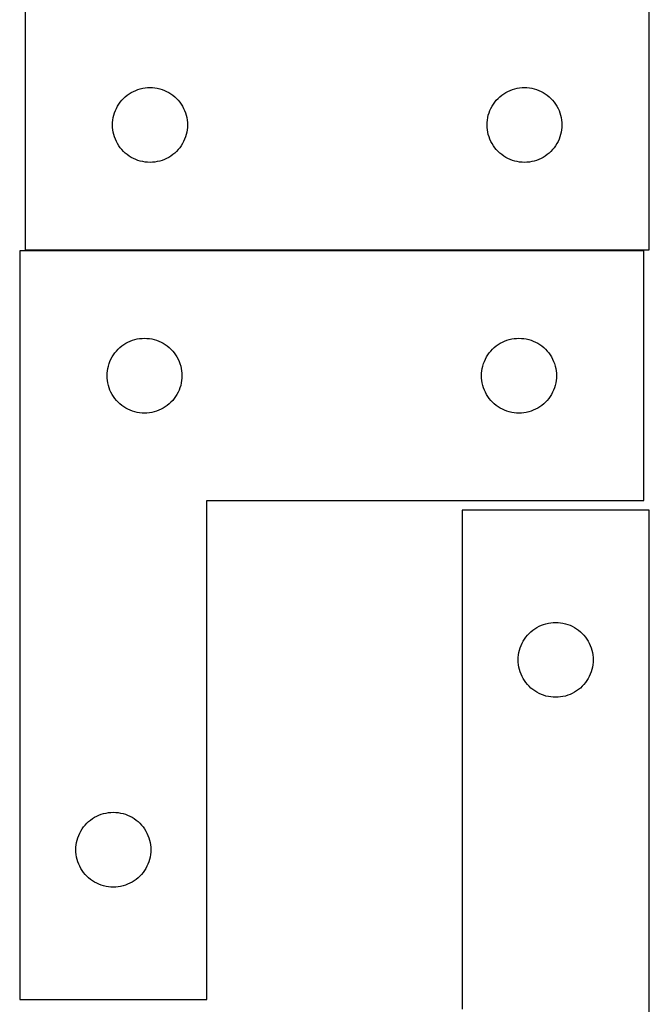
# Model space of a CAD drawing. Header units: millimetres. Extents: x 7 to 1243, y 7 to 2493.
# Tile 8 of 23: x 1092 to 1243, y 1037 to 1273. Entities that reach past the tile are written whole.
import ezdxf

# ---------------------------------------------------------------- set-up
doc = ezdxf.new("R2010")
doc.units = ezdxf.units.MM
doc.layers.add('CUT', color=7, linetype='CONTINUOUS', true_color=0x000000)

msp = doc.modelspace()

# ---------------------------------------------------------------- linework, layer by layer
at = {"layer": 'CUT'}
for p, q in [((1243.355786, 1218.170841), (1243.355786, 1398.170841)), ((1093.355786, 1278.170841), (1093.355786, 1218.170841)), ((1116.991825, 1254.534802), (1117.421674, 1254.937399)), ((1117.421674, 1254.937399), (1117.876933, 1255.311021)), ((1117.876933, 1255.311021), (1118.355654, 1255.654067)), ((1118.355654, 1255.654067), (1118.855786, 1255.965069)), ((1118.855786, 1255.965069), (1119.375188, 1256.242695)), ((1119.375188, 1256.242695), (1119.911635, 1256.485756)), ((1119.911635, 1256.485756), (1120.462831, 1256.693212)), ((1120.462831, 1256.693212), (1121.026415, 1256.864173)), ((1121.026415, 1256.864173), (1121.599973, 1256.997908)), ((1121.599973, 1256.997908), (1122.18105, 1257.093844)), ((1122.18105, 1257.093844), (1122.767158, 1257.151571)), ((1122.767158, 1257.151571), (1123.355786, 1257.170841)), ((1123.355786, 1257.170841), (1123.944414, 1257.151571)), ((1123.944414, 1257.151571), (1124.530522, 1257.093844)), ((1124.530522, 1257.093844), (1125.111599, 1256.997908)), ((1125.111599, 1256.997908), (1125.685157, 1256.864173)), ((1125.685157, 1256.864173), (1126.248741, 1256.693212)), ((1126.248741, 1256.693212), (1126.799937, 1256.485756)), ((1126.799937, 1256.485756), (1127.336384, 1256.242695)), ((1127.336384, 1256.242695), (1127.855786, 1255.965069)), ((1127.855786, 1255.965069), (1128.355918, 1255.654067)), ((1128.355918, 1255.654067), (1128.834639, 1255.311021)), ((1128.834639, 1255.311021), (1129.289898, 1254.937399)), ((1129.289898, 1254.937399), (1129.719747, 1254.534802)), ((1206.991825, 1254.534802), (1207.421674, 1254.937399)), ((1207.421674, 1254.937399), (1207.876933, 1255.311021)), ((1207.876933, 1255.311021), (1208.355654, 1255.654067)), ((1208.355654, 1255.654067), (1208.855786, 1255.965069)), ((1208.855786, 1255.965069), (1209.375188, 1256.242695)), ((1209.375188, 1256.242695), (1209.911635, 1256.485756)), ((1209.911635, 1256.485756), (1210.462831, 1256.693212)), ((1210.462831, 1256.693212), (1211.026415, 1256.864173)), ((1211.026415, 1256.864173), (1211.599973, 1256.997908)), ((1211.599973, 1256.997908), (1212.18105, 1257.093844)), ((1212.18105, 1257.093844), (1212.767158, 1257.151571)), ((1212.767158, 1257.151571), (1213.355786, 1257.170841)), ((1213.355786, 1257.170841), (1213.944414, 1257.151571)), ((1213.944414, 1257.151571), (1214.530522, 1257.093844)), ((1214.530522, 1257.093844), (1215.111599, 1256.997908)), ((1215.111599, 1256.997908), (1215.685157, 1256.864173)), ((1215.685157, 1256.864173), (1216.248741, 1256.693212)), ((1216.248741, 1256.693212), (1216.799937, 1256.485756)), ((1216.799937, 1256.485756), (1217.336384, 1256.242695)), ((1217.336384, 1256.242695), (1217.855786, 1255.965069)), ((1217.855786, 1255.965069), (1218.355918, 1255.654067)), ((1218.355918, 1255.654067), (1218.834639, 1255.311021)), ((1218.834639, 1255.311021), (1219.289898, 1254.937399)), ((1219.289898, 1254.937399), (1219.719747, 1254.534802)), ((1115.283931, 1252.151439), (1115.561557, 1252.670841)), ((1115.561557, 1252.670841), (1115.872559, 1253.170973)), ((1115.872559, 1253.170973), (1116.215606, 1253.649693)), ((1116.215606, 1253.649693), (1116.589228, 1254.104953)), ((1116.589228, 1254.104953), (1116.991825, 1254.534802)), ((1129.719747, 1254.534802), (1130.122344, 1254.104953)), ((1130.122344, 1254.104953), (1130.495966, 1253.649693)), ((1130.495966, 1253.649693), (1130.839013, 1253.170973)), ((1130.839013, 1253.170973), (1131.150015, 1252.670841)), ((1131.150015, 1252.670841), (1131.427641, 1252.151439)), ((1205.283931, 1252.151439), (1205.561557, 1252.670841)), ((1205.561557, 1252.670841), (1205.872559, 1253.170973)), ((1205.872559, 1253.170973), (1206.215606, 1253.649693)), ((1206.215606, 1253.649693), (1206.589228, 1254.104953)), ((1206.589228, 1254.104953), (1206.991825, 1254.534802)), ((1219.719747, 1254.534802), (1220.122344, 1254.104953)), ((1220.122344, 1254.104953), (1220.495966, 1253.649693)), ((1220.495966, 1253.649693), (1220.839013, 1253.170973)), ((1220.839013, 1253.170973), (1221.150015, 1252.670841)), ((1221.150015, 1252.670841), (1221.427641, 1252.151439)), ((1114.528718, 1249.926653), (1114.662454, 1250.500212)), ((1114.662454, 1250.500212), (1114.833415, 1251.063796)), ((1114.833415, 1251.063796), (1115.04087, 1251.614991)), ((1115.04087, 1251.614991), (1115.283931, 1252.151439)), ((1131.427641, 1252.151439), (1131.670702, 1251.614991)), ((1131.670702, 1251.614991), (1131.878157, 1251.063796)), ((1131.878157, 1251.063796), (1132.049118, 1250.500212)), ((1132.049118, 1250.500212), (1132.182854, 1249.926653)), ((1204.528718, 1249.926653), (1204.662454, 1250.500212)), ((1204.662454, 1250.500212), (1204.833415, 1251.063796)), ((1204.833415, 1251.063796), (1205.04087, 1251.614991)), ((1205.04087, 1251.614991), (1205.283931, 1252.151439)), ((1221.427641, 1252.151439), (1221.670702, 1251.614991)), ((1221.670702, 1251.614991), (1221.878157, 1251.063796)), ((1221.878157, 1251.063796), (1222.049118, 1250.500212)), ((1222.049118, 1250.500212), (1222.182854, 1249.926653)), ((1114.355786, 1248.170841), (1114.375056, 1248.759469)), ((1114.375056, 1247.582212), (1114.355786, 1248.170841)), ((1114.375056, 1248.759469), (1114.432782, 1249.345576)), ((1114.432782, 1249.345576), (1114.528718, 1249.926653)), ((1132.182854, 1249.926653), (1132.27879, 1249.345576)), ((1132.27879, 1249.345576), (1132.336516, 1248.759469)), ((1132.336516, 1248.759469), (1132.355786, 1248.170841)), ((1132.355786, 1248.170841), (1132.336516, 1247.582212)), ((1204.355786, 1248.170841), (1204.375056, 1248.759469)), ((1204.375056, 1247.582212), (1204.355786, 1248.170841)), ((1204.375056, 1248.759469), (1204.432782, 1249.345576)), ((1204.432782, 1249.345576), (1204.528718, 1249.926653)), ((1222.182854, 1249.926653), (1222.27879, 1249.345576)), ((1222.27879, 1249.345576), (1222.336516, 1248.759469)), ((1222.336516, 1248.759469), (1222.355786, 1248.170841)), ((1222.355786, 1248.170841), (1222.336516, 1247.582212)), ((1114.432782, 1246.996105), (1114.375056, 1247.582212)), ((1114.528718, 1246.415028), (1114.432782, 1246.996105)), ((1114.662454, 1245.841469), (1114.528718, 1246.415028)), ((1114.833415, 1245.277885), (1114.662454, 1245.841469)), ((1132.049118, 1245.841469), (1131.878157, 1245.277885)), ((1132.182854, 1246.415028), (1132.049118, 1245.841469)), ((1132.27879, 1246.996105), (1132.182854, 1246.415028)), ((1132.336516, 1247.582212), (1132.27879, 1246.996105)), ((1204.432782, 1246.996105), (1204.375056, 1247.582212)), ((1204.528718, 1246.415028), (1204.432782, 1246.996105)), ((1204.662454, 1245.841469), (1204.528718, 1246.415028)), ((1204.833415, 1245.277885), (1204.662454, 1245.841469)), ((1222.049118, 1245.841469), (1221.878157, 1245.277885)), ((1222.182854, 1246.415028), (1222.049118, 1245.841469)), ((1222.27879, 1246.996105), (1222.182854, 1246.415028)), ((1222.336516, 1247.582212), (1222.27879, 1246.996105)), ((1115.04087, 1244.72669), (1114.833415, 1245.277885)), ((1115.283931, 1244.190242), (1115.04087, 1244.72669)), ((1115.561557, 1243.670841), (1115.283931, 1244.190242)), ((1115.872559, 1243.170708), (1115.561557, 1243.670841)), ((1116.215606, 1242.691988), (1115.872559, 1243.170708)), ((1130.839013, 1243.170708), (1130.495966, 1242.691988)), ((1131.150015, 1243.670841), (1130.839013, 1243.170708)), ((1131.427641, 1244.190242), (1131.150015, 1243.670841)), ((1131.670702, 1244.72669), (1131.427641, 1244.190242)), ((1131.878157, 1245.277885), (1131.670702, 1244.72669)), ((1205.04087, 1244.72669), (1204.833415, 1245.277885)), ((1205.283931, 1244.190242), (1205.04087, 1244.72669)), ((1205.561557, 1243.670841), (1205.283931, 1244.190242)), ((1205.872559, 1243.170708), (1205.561557, 1243.670841)), ((1206.215606, 1242.691988), (1205.872559, 1243.170708)), ((1220.839013, 1243.170708), (1220.495966, 1242.691988)), ((1221.150015, 1243.670841), (1220.839013, 1243.170708)), ((1221.427641, 1244.190242), (1221.150015, 1243.670841)), ((1221.670702, 1244.72669), (1221.427641, 1244.190242)), ((1221.878157, 1245.277885), (1221.670702, 1244.72669)), ((1116.589228, 1242.236728), (1116.215606, 1242.691988)), ((1116.991825, 1241.80688), (1116.589228, 1242.236728)), ((1117.421674, 1241.404282), (1116.991825, 1241.80688)), ((1117.876933, 1241.030661), (1117.421674, 1241.404282)), ((1118.355654, 1240.687614), (1117.876933, 1241.030661)), ((1128.834639, 1241.030661), (1128.355918, 1240.687614)), ((1129.289898, 1241.404282), (1128.834639, 1241.030661)), ((1129.719747, 1241.80688), (1129.289898, 1241.404282)), ((1130.122344, 1242.236728), (1129.719747, 1241.80688)), ((1130.495966, 1242.691988), (1130.122344, 1242.236728)), ((1206.589228, 1242.236728), (1206.215606, 1242.691988)), ((1206.991825, 1241.80688), (1206.589228, 1242.236728)), ((1207.421674, 1241.404282), (1206.991825, 1241.80688)), ((1207.876933, 1241.030661), (1207.421674, 1241.404282)), ((1208.355654, 1240.687614), (1207.876933, 1241.030661)), ((1218.834639, 1241.030661), (1218.355918, 1240.687614)), ((1219.289898, 1241.404282), (1218.834639, 1241.030661)), ((1219.719747, 1241.80688), (1219.289898, 1241.404282)), ((1220.122344, 1242.236728), (1219.719747, 1241.80688)), ((1220.495966, 1242.691988), (1220.122344, 1242.236728)), ((1118.855786, 1240.376612), (1118.355654, 1240.687614)), ((1119.375188, 1240.098986), (1118.855786, 1240.376612)), ((1119.911635, 1239.855925), (1119.375188, 1240.098986)), ((1120.462831, 1239.648469), (1119.911635, 1239.855925)), ((1121.026415, 1239.477508), (1120.462831, 1239.648469)), ((1121.599973, 1239.343773), (1121.026415, 1239.477508)), ((1122.18105, 1239.247837), (1121.599973, 1239.343773)), ((1122.767158, 1239.19011), (1122.18105, 1239.247837)), ((1123.355786, 1239.170841), (1122.767158, 1239.19011)), ((1123.944414, 1239.19011), (1123.355786, 1239.170841)), ((1124.530522, 1239.247837), (1123.944414, 1239.19011)), ((1125.111599, 1239.343773), (1124.530522, 1239.247837)), ((1125.685157, 1239.477508), (1125.111599, 1239.343773)), ((1126.248741, 1239.648469), (1125.685157, 1239.477508)), ((1126.799937, 1239.855925), (1126.248741, 1239.648469)), ((1127.336384, 1240.098986), (1126.799937, 1239.855925)), ((1127.855786, 1240.376612), (1127.336384, 1240.098986)), ((1128.355918, 1240.687614), (1127.855786, 1240.376612)), ((1208.855786, 1240.376612), (1208.355654, 1240.687614)), ((1209.375188, 1240.098986), (1208.855786, 1240.376612)), ((1209.911635, 1239.855925), (1209.375188, 1240.098986)), ((1210.462831, 1239.648469), (1209.911635, 1239.855925)), ((1211.026415, 1239.477508), (1210.462831, 1239.648469)), ((1211.599973, 1239.343773), (1211.026415, 1239.477508)), ((1212.18105, 1239.247837), (1211.599973, 1239.343773)), ((1212.767158, 1239.19011), (1212.18105, 1239.247837)), ((1213.355786, 1239.170841), (1212.767158, 1239.19011)), ((1213.944414, 1239.19011), (1213.355786, 1239.170841)), ((1214.530522, 1239.247837), (1213.944414, 1239.19011)), ((1215.111599, 1239.343773), (1214.530522, 1239.247837)), ((1215.685157, 1239.477508), (1215.111599, 1239.343773)), ((1216.248741, 1239.648469), (1215.685157, 1239.477508)), ((1216.799937, 1239.855925), (1216.248741, 1239.648469)), ((1217.336384, 1240.098986), (1216.799937, 1239.855925)), ((1217.855786, 1240.376612), (1217.336384, 1240.098986)), ((1218.355918, 1240.687614), (1217.855786, 1240.376612)), ((1092.033957, 1217.870299), (1092.033957, 1037.870299)), ((1242.033957, 1217.870299), (1092.033957, 1217.870299)), ((1093.355786, 1218.170841), (1243.355786, 1218.170841)), ((1242.033957, 1157.870299), (1242.033957, 1217.870299)), ((1117.533957, 1195.664527), (1118.053359, 1195.942153)), ((1118.053359, 1195.942153), (1118.589806, 1196.185214)), ((1118.589806, 1196.185214), (1119.141002, 1196.39267)), ((1119.141002, 1196.39267), (1119.704586, 1196.563631)), ((1119.704586, 1196.563631), (1120.278144, 1196.697366)), ((1120.278144, 1196.697366), (1120.859222, 1196.793302)), ((1120.859222, 1196.793302), (1121.445329, 1196.851029)), ((1121.445329, 1196.851029), (1122.033957, 1196.870299)), ((1122.033957, 1196.870299), (1122.622585, 1196.851029)), ((1122.622585, 1196.851029), (1123.208693, 1196.793302)), ((1123.208693, 1196.793302), (1123.78977, 1196.697366)), ((1123.78977, 1196.697366), (1124.363329, 1196.563631)), ((1124.363329, 1196.563631), (1124.926912, 1196.39267)), ((1124.926912, 1196.39267), (1125.478108, 1196.185214)), ((1125.478108, 1196.185214), (1126.014556, 1195.942153)), ((1126.014556, 1195.942153), (1126.533957, 1195.664527)), ((1207.533957, 1195.664527), (1208.053359, 1195.942153)), ((1208.053359, 1195.942153), (1208.589806, 1196.185214)), ((1208.589806, 1196.185214), (1209.141002, 1196.39267)), ((1209.141002, 1196.39267), (1209.704586, 1196.563631)), ((1209.704586, 1196.563631), (1210.278144, 1196.697366)), ((1210.278144, 1196.697366), (1210.859222, 1196.793302)), ((1210.859222, 1196.793302), (1211.445329, 1196.851029)), ((1211.445329, 1196.851029), (1212.033957, 1196.870299)), ((1212.033957, 1196.870299), (1212.622585, 1196.851029)), ((1212.622585, 1196.851029), (1213.208693, 1196.793302)), ((1213.208693, 1196.793302), (1213.78977, 1196.697366)), ((1213.78977, 1196.697366), (1214.363329, 1196.563631)), ((1214.363329, 1196.563631), (1214.926912, 1196.39267)), ((1214.926912, 1196.39267), (1215.478108, 1196.185214)), ((1215.478108, 1196.185214), (1216.014556, 1195.942153)), ((1216.014556, 1195.942153), (1216.533957, 1195.664527)), ((1114.893777, 1193.349151), (1115.267399, 1193.804411)), ((1115.267399, 1193.804411), (1115.669996, 1194.23426)), ((1115.669996, 1194.23426), (1116.099845, 1194.636857)), ((1116.099845, 1194.636857), (1116.555104, 1195.010479)), ((1116.555104, 1195.010479), (1117.033825, 1195.353525)), ((1117.033825, 1195.353525), (1117.533957, 1195.664527)), ((1126.533957, 1195.664527), (1127.034089, 1195.353525)), ((1127.034089, 1195.353525), (1127.51281, 1195.010479)), ((1127.51281, 1195.010479), (1127.96807, 1194.636857)), ((1127.96807, 1194.636857), (1128.397918, 1194.23426)), ((1128.397918, 1194.23426), (1128.800516, 1193.804411)), ((1128.800516, 1193.804411), (1129.174137, 1193.349151)), ((1204.893777, 1193.349151), (1205.267399, 1193.804411)), ((1205.267399, 1193.804411), (1205.669996, 1194.23426)), ((1205.669996, 1194.23426), (1206.099845, 1194.636857)), ((1206.099845, 1194.636857), (1206.555104, 1195.010479)), ((1206.555104, 1195.010479), (1207.033825, 1195.353525)), ((1207.033825, 1195.353525), (1207.533957, 1195.664527)), ((1216.533957, 1195.664527), (1217.034089, 1195.353525)), ((1217.034089, 1195.353525), (1217.51281, 1195.010479)), ((1217.51281, 1195.010479), (1217.96807, 1194.636857)), ((1217.96807, 1194.636857), (1218.397918, 1194.23426)), ((1218.397918, 1194.23426), (1218.800516, 1193.804411)), ((1218.800516, 1193.804411), (1219.174137, 1193.349151)), ((1113.511586, 1190.763254), (1113.719042, 1191.31445)), ((1113.719042, 1191.31445), (1113.962103, 1191.850897)), ((1113.962103, 1191.850897), (1114.239729, 1192.370299)), ((1114.239729, 1192.370299), (1114.550731, 1192.870431)), ((1114.550731, 1192.870431), (1114.893777, 1193.349151)), ((1129.174137, 1193.349151), (1129.517184, 1192.870431)), ((1129.517184, 1192.870431), (1129.828186, 1192.370299)), ((1129.828186, 1192.370299), (1130.105812, 1191.850897)), ((1130.105812, 1191.850897), (1130.348873, 1191.31445)), ((1130.348873, 1191.31445), (1130.556328, 1190.763254)), ((1203.511586, 1190.763254), (1203.719042, 1191.31445)), ((1203.719042, 1191.31445), (1203.962103, 1191.850897)), ((1203.962103, 1191.850897), (1204.239729, 1192.370299)), ((1204.239729, 1192.370299), (1204.550731, 1192.870431)), ((1204.550731, 1192.870431), (1204.893777, 1193.349151)), ((1219.174137, 1193.349151), (1219.517184, 1192.870431)), ((1219.517184, 1192.870431), (1219.828186, 1192.370299)), ((1219.828186, 1192.370299), (1220.105812, 1191.850897)), ((1220.105812, 1191.850897), (1220.348873, 1191.31445)), ((1220.348873, 1191.31445), (1220.556328, 1190.763254)), ((1113.053227, 1188.458927), (1113.110954, 1189.045034)), ((1113.110954, 1189.045034), (1113.20689, 1189.626112)), ((1113.20689, 1189.626112), (1113.340625, 1190.19967)), ((1113.340625, 1190.19967), (1113.511586, 1190.763254)), ((1130.556328, 1190.763254), (1130.72729, 1190.19967)), ((1130.72729, 1190.19967), (1130.861025, 1189.626112)), ((1130.861025, 1189.626112), (1130.956961, 1189.045034)), ((1130.956961, 1189.045034), (1131.014688, 1188.458927)), ((1203.053227, 1188.458927), (1203.110954, 1189.045034)), ((1203.110954, 1189.045034), (1203.20689, 1189.626112)), ((1203.20689, 1189.626112), (1203.340625, 1190.19967)), ((1203.340625, 1190.19967), (1203.511586, 1190.763254)), ((1220.556328, 1190.763254), (1220.72729, 1190.19967)), ((1220.72729, 1190.19967), (1220.861025, 1189.626112)), ((1220.861025, 1189.626112), (1220.956961, 1189.045034)), ((1220.956961, 1189.045034), (1221.014688, 1188.458927)), ((1113.033957, 1187.870299), (1113.053227, 1188.458927)), ((1113.053227, 1187.28167), (1113.033957, 1187.870299)), ((1113.110954, 1186.695563), (1113.053227, 1187.28167)), ((1113.20689, 1186.114486), (1113.110954, 1186.695563)), ((1130.956961, 1186.695563), (1130.861025, 1186.114486)), ((1131.014688, 1187.28167), (1130.956961, 1186.695563)), ((1131.014688, 1188.458927), (1131.033957, 1187.870299)), ((1131.033957, 1187.870299), (1131.014688, 1187.28167)), ((1203.033957, 1187.870299), (1203.053227, 1188.458927)), ((1203.053227, 1187.28167), (1203.033957, 1187.870299)), ((1203.110954, 1186.695563), (1203.053227, 1187.28167)), ((1203.20689, 1186.114486), (1203.110954, 1186.695563)), ((1220.956961, 1186.695563), (1220.861025, 1186.114486)), ((1221.014688, 1187.28167), (1220.956961, 1186.695563)), ((1221.014688, 1188.458927), (1221.033957, 1187.870299)), ((1221.033957, 1187.870299), (1221.014688, 1187.28167)), ((1113.340625, 1185.540927), (1113.20689, 1186.114486)), ((1113.511586, 1184.977343), (1113.340625, 1185.540927)), ((1113.719042, 1184.426148), (1113.511586, 1184.977343)), ((1113.962103, 1183.8897), (1113.719042, 1184.426148)), ((1130.348873, 1184.426148), (1130.105812, 1183.8897)), ((1130.556328, 1184.977343), (1130.348873, 1184.426148)), ((1130.72729, 1185.540927), (1130.556328, 1184.977343)), ((1130.861025, 1186.114486), (1130.72729, 1185.540927)), ((1203.340625, 1185.540927), (1203.20689, 1186.114486)), ((1203.511586, 1184.977343), (1203.340625, 1185.540927)), ((1203.719042, 1184.426148), (1203.511586, 1184.977343)), ((1203.962103, 1183.8897), (1203.719042, 1184.426148)), ((1220.348873, 1184.426148), (1220.105812, 1183.8897)), ((1220.556328, 1184.977343), (1220.348873, 1184.426148)), ((1220.72729, 1185.540927), (1220.556328, 1184.977343)), ((1220.861025, 1186.114486), (1220.72729, 1185.540927)), ((1114.239729, 1183.370299), (1113.962103, 1183.8897)), ((1114.550731, 1182.870167), (1114.239729, 1183.370299)), ((1114.893777, 1182.391446), (1114.550731, 1182.870167)), ((1115.267399, 1181.936186), (1114.893777, 1182.391446)), ((1115.669996, 1181.506338), (1115.267399, 1181.936186)), ((1128.800516, 1181.936186), (1128.397918, 1181.506338)), ((1129.174137, 1182.391446), (1128.800516, 1181.936186)), ((1129.517184, 1182.870167), (1129.174137, 1182.391446)), ((1129.828186, 1183.370299), (1129.517184, 1182.870167)), ((1130.105812, 1183.8897), (1129.828186, 1183.370299)), ((1204.239729, 1183.370299), (1203.962103, 1183.8897)), ((1204.550731, 1182.870167), (1204.239729, 1183.370299)), ((1204.893777, 1182.391446), (1204.550731, 1182.870167)), ((1205.267399, 1181.936186), (1204.893777, 1182.391446)), ((1205.669996, 1181.506338), (1205.267399, 1181.936186)), ((1218.800516, 1181.936186), (1218.397918, 1181.506338)), ((1219.174137, 1182.391446), (1218.800516, 1181.936186)), ((1219.517184, 1182.870167), (1219.174137, 1182.391446)), ((1219.828186, 1183.370299), (1219.517184, 1182.870167)), ((1220.105812, 1183.8897), (1219.828186, 1183.370299)), ((1116.099845, 1181.10374), (1115.669996, 1181.506338)), ((1116.555104, 1180.730119), (1116.099845, 1181.10374)), ((1117.033825, 1180.387072), (1116.555104, 1180.730119)), ((1117.533957, 1180.07607), (1117.033825, 1180.387072)), ((1118.053359, 1179.798444), (1117.533957, 1180.07607)), ((1118.589806, 1179.555383), (1118.053359, 1179.798444)), ((1119.141002, 1179.347927), (1118.589806, 1179.555383)), ((1119.704586, 1179.176966), (1119.141002, 1179.347927)), ((1120.278144, 1179.043231), (1119.704586, 1179.176966)), ((1124.363329, 1179.176966), (1123.78977, 1179.043231)), ((1124.926912, 1179.347927), (1124.363329, 1179.176966)), ((1125.478108, 1179.555383), (1124.926912, 1179.347927)), ((1126.014556, 1179.798444), (1125.478108, 1179.555383)), ((1126.533957, 1180.07607), (1126.014556, 1179.798444)), ((1127.034089, 1180.387072), (1126.533957, 1180.07607)), ((1127.51281, 1180.730119), (1127.034089, 1180.387072)), ((1127.96807, 1181.10374), (1127.51281, 1180.730119)), ((1128.397918, 1181.506338), (1127.96807, 1181.10374)), ((1206.099845, 1181.10374), (1205.669996, 1181.506338)), ((1206.555104, 1180.730119), (1206.099845, 1181.10374)), ((1207.033825, 1180.387072), (1206.555104, 1180.730119)), ((1207.533957, 1180.07607), (1207.033825, 1180.387072)), ((1208.053359, 1179.798444), (1207.533957, 1180.07607)), ((1208.589806, 1179.555383), (1208.053359, 1179.798444)), ((1209.141002, 1179.347927), (1208.589806, 1179.555383)), ((1209.704586, 1179.176966), (1209.141002, 1179.347927)), ((1210.278144, 1179.043231), (1209.704586, 1179.176966)), ((1214.363329, 1179.176966), (1213.78977, 1179.043231)), ((1214.926912, 1179.347927), (1214.363329, 1179.176966)), ((1215.478108, 1179.555383), (1214.926912, 1179.347927)), ((1216.014556, 1179.798444), (1215.478108, 1179.555383)), ((1216.533957, 1180.07607), (1216.014556, 1179.798444)), ((1217.034089, 1180.387072), (1216.533957, 1180.07607)), ((1217.51281, 1180.730119), (1217.034089, 1180.387072)), ((1217.96807, 1181.10374), (1217.51281, 1180.730119)), ((1218.397918, 1181.506338), (1217.96807, 1181.10374)), ((1120.859222, 1178.947295), (1120.278144, 1179.043231)), ((1121.445329, 1178.889568), (1120.859222, 1178.947295)), ((1122.033957, 1178.870299), (1121.445329, 1178.889568)), ((1122.622585, 1178.889568), (1122.033957, 1178.870299)), ((1123.208693, 1178.947295), (1122.622585, 1178.889568)), ((1123.78977, 1179.043231), (1123.208693, 1178.947295)), ((1210.859222, 1178.947295), (1210.278144, 1179.043231)), ((1211.445329, 1178.889568), (1210.859222, 1178.947295)), ((1212.033957, 1178.870299), (1211.445329, 1178.889568)), ((1212.622585, 1178.889568), (1212.033957, 1178.870299)), ((1213.208693, 1178.947295), (1212.622585, 1178.889568)), ((1213.78977, 1179.043231), (1213.208693, 1178.947295)), ((1137.033957, 1037.870299), (1137.033957, 1157.870299)), ((1137.033957, 1157.870299), (1242.033957, 1157.870299)), ((1243.355786, 1155.53168), (1198.355786, 1155.53168)), ((1198.355786, 1155.53168), (1198.355786, 1035.53168)), ((1243.355786, 975.53168), (1243.355786, 1155.53168)), ((1215.855654, 1127.014907), (1216.355786, 1127.325909)), ((1216.355786, 1127.325909), (1216.875188, 1127.603535)), ((1216.875188, 1127.603535), (1217.411635, 1127.846596)), ((1217.411635, 1127.846596), (1217.962831, 1128.054052)), ((1217.962831, 1128.054052), (1218.526415, 1128.225013)), ((1218.526415, 1128.225013), (1219.099973, 1128.358748)), ((1219.099973, 1128.358748), (1219.68105, 1128.454684)), ((1219.68105, 1128.454684), (1220.267158, 1128.512411)), ((1220.267158, 1128.512411), (1220.855786, 1128.53168)), ((1220.855786, 1128.53168), (1221.444414, 1128.512411)), ((1221.444414, 1128.512411), (1222.030522, 1128.454684)), ((1222.030522, 1128.454684), (1222.611599, 1128.358748)), ((1222.611599, 1128.358748), (1223.185157, 1128.225013)), ((1223.185157, 1128.225013), (1223.748741, 1128.054052)), ((1223.748741, 1128.054052), (1224.299937, 1127.846596)), ((1224.299937, 1127.846596), (1224.836384, 1127.603535)), ((1224.836384, 1127.603535), (1225.355786, 1127.325909)), ((1225.355786, 1127.325909), (1225.855918, 1127.014907)), ((1213.372559, 1124.531813), (1213.715606, 1125.010533)), ((1213.715606, 1125.010533), (1214.089228, 1125.465793)), ((1214.089228, 1125.465793), (1214.491825, 1125.895641)), ((1214.491825, 1125.895641), (1214.921674, 1126.298239)), ((1214.921674, 1126.298239), (1215.376933, 1126.67186)), ((1215.376933, 1126.67186), (1215.855654, 1127.014907)), ((1225.855918, 1127.014907), (1226.334639, 1126.67186)), ((1226.334639, 1126.67186), (1226.789898, 1126.298239)), ((1226.789898, 1126.298239), (1227.219747, 1125.895641)), ((1227.219747, 1125.895641), (1227.622344, 1125.465793)), ((1227.622344, 1125.465793), (1227.995966, 1125.010533)), ((1227.995966, 1125.010533), (1228.339013, 1124.531813)), ((1212.162454, 1121.861052), (1212.333415, 1122.424636)), ((1212.333415, 1122.424636), (1212.54087, 1122.975831)), ((1212.54087, 1122.975831), (1212.783931, 1123.512279)), ((1212.783931, 1123.512279), (1213.061557, 1124.03168)), ((1213.061557, 1124.03168), (1213.372559, 1124.531813)), ((1228.339013, 1124.531813), (1228.650015, 1124.03168)), ((1228.650015, 1124.03168), (1228.927641, 1123.512279)), ((1228.927641, 1123.512279), (1229.170702, 1122.975831)), ((1229.170702, 1122.975831), (1229.378157, 1122.424636)), ((1229.378157, 1122.424636), (1229.549118, 1121.861052)), ((1211.855786, 1119.53168), (1211.875056, 1120.120309)), ((1211.875056, 1120.120309), (1211.932782, 1120.706416)), ((1211.932782, 1120.706416), (1212.028718, 1121.287493)), ((1212.028718, 1121.287493), (1212.162454, 1121.861052)), ((1229.549118, 1121.861052), (1229.682854, 1121.287493)), ((1229.682854, 1121.287493), (1229.77879, 1120.706416)), ((1229.77879, 1120.706416), (1229.836516, 1120.120309)), ((1229.836516, 1120.120309), (1229.855786, 1119.53168)), ((1211.875056, 1118.943052), (1211.855786, 1119.53168)), ((1211.932782, 1118.356945), (1211.875056, 1118.943052)), ((1212.028718, 1117.775868), (1211.932782, 1118.356945)), ((1212.162454, 1117.202309), (1212.028718, 1117.775868)), ((1229.682854, 1117.775868), (1229.549118, 1117.202309)), ((1229.77879, 1118.356945), (1229.682854, 1117.775868)), ((1229.836516, 1118.943052), (1229.77879, 1118.356945)), ((1229.855786, 1119.53168), (1229.836516, 1118.943052)), ((1212.333415, 1116.638725), (1212.162454, 1117.202309)), ((1212.54087, 1116.08753), (1212.333415, 1116.638725)), ((1212.783931, 1115.551082), (1212.54087, 1116.08753)), ((1213.061557, 1115.03168), (1212.783931, 1115.551082)), ((1228.927641, 1115.551082), (1228.650015, 1115.03168)), ((1229.170702, 1116.08753), (1228.927641, 1115.551082)), ((1229.378157, 1116.638725), (1229.170702, 1116.08753)), ((1229.549118, 1117.202309), (1229.378157, 1116.638725)), ((1213.372559, 1114.531548), (1213.061557, 1115.03168)), ((1213.715606, 1114.052828), (1213.372559, 1114.531548)), ((1214.089228, 1113.597568), (1213.715606, 1114.052828)), ((1214.491825, 1113.167719), (1214.089228, 1113.597568)), ((1214.921674, 1112.765122), (1214.491825, 1113.167719)), ((1227.219747, 1113.167719), (1226.789898, 1112.765122)), ((1227.622344, 1113.597568), (1227.219747, 1113.167719)), ((1227.995966, 1114.052828), (1227.622344, 1113.597568)), ((1228.339013, 1114.531548), (1227.995966, 1114.052828)), ((1228.650015, 1115.03168), (1228.339013, 1114.531548)), ((1215.376933, 1112.3915), (1214.921674, 1112.765122)), ((1215.855654, 1112.048454), (1215.376933, 1112.3915)), ((1216.355786, 1111.737452), (1215.855654, 1112.048454)), ((1216.875188, 1111.459826), (1216.355786, 1111.737452)), ((1217.411635, 1111.216765), (1216.875188, 1111.459826)), ((1217.962831, 1111.009309), (1217.411635, 1111.216765)), ((1218.526415, 1110.838348), (1217.962831, 1111.009309)), ((1219.099973, 1110.704613), (1218.526415, 1110.838348)), ((1219.68105, 1110.608677), (1219.099973, 1110.704613)), ((1220.267158, 1110.55095), (1219.68105, 1110.608677)), ((1220.855786, 1110.53168), (1220.267158, 1110.55095)), ((1221.444414, 1110.55095), (1220.855786, 1110.53168)), ((1222.030522, 1110.608677), (1221.444414, 1110.55095)), ((1222.611599, 1110.704613), (1222.030522, 1110.608677)), ((1223.185157, 1110.838348), (1222.611599, 1110.704613)), ((1223.748741, 1111.009309), (1223.185157, 1110.838348)), ((1224.299937, 1111.216765), (1223.748741, 1111.009309)), ((1224.836384, 1111.459826), (1224.299937, 1111.216765)), ((1225.355786, 1111.737452), (1224.836384, 1111.459826)), ((1225.855918, 1112.048454), (1225.355786, 1111.737452)), ((1226.334639, 1112.3915), (1225.855918, 1112.048454)), ((1226.789898, 1112.765122), (1226.334639, 1112.3915)), ((1110.553359, 1081.942153), (1111.089806, 1082.185214)), ((1111.089806, 1082.185214), (1111.641002, 1082.39267)), ((1111.641002, 1082.39267), (1112.204586, 1082.563631)), ((1112.204586, 1082.563631), (1112.778144, 1082.697366)), ((1112.778144, 1082.697366), (1113.359222, 1082.793302)), ((1113.359222, 1082.793302), (1113.945329, 1082.851029)), ((1113.945329, 1082.851029), (1114.533957, 1082.870299)), ((1114.533957, 1082.870299), (1115.122585, 1082.851029)), ((1115.122585, 1082.851029), (1115.708693, 1082.793302)), ((1115.708693, 1082.793302), (1116.28977, 1082.697366)), ((1116.28977, 1082.697366), (1116.863329, 1082.563631)), ((1116.863329, 1082.563631), (1117.426912, 1082.39267)), ((1117.426912, 1082.39267), (1117.978108, 1082.185214)), ((1117.978108, 1082.185214), (1118.514556, 1081.942153)), ((1107.393777, 1079.349151), (1107.767399, 1079.804411)), ((1107.767399, 1079.804411), (1108.169996, 1080.23426)), ((1108.169996, 1080.23426), (1108.599845, 1080.636857)), ((1108.599845, 1080.636857), (1109.055104, 1081.010479)), ((1109.055104, 1081.010479), (1109.533825, 1081.353525)), ((1109.533825, 1081.353525), (1110.033957, 1081.664527)), ((1110.033957, 1081.664527), (1110.553359, 1081.942153)), ((1118.514556, 1081.942153), (1119.033957, 1081.664527)), ((1119.033957, 1081.664527), (1119.534089, 1081.353525)), ((1119.534089, 1081.353525), (1120.01281, 1081.010479)), ((1120.01281, 1081.010479), (1120.46807, 1080.636857)), ((1120.46807, 1080.636857), (1120.897918, 1080.23426)), ((1120.897918, 1080.23426), (1121.300516, 1079.804411)), ((1121.300516, 1079.804411), (1121.674137, 1079.349151)), ((1106.219042, 1077.31445), (1106.462103, 1077.850897)), ((1106.462103, 1077.850897), (1106.739729, 1078.370299)), ((1106.739729, 1078.370299), (1107.050731, 1078.870431)), ((1107.050731, 1078.870431), (1107.393777, 1079.349151)), ((1121.674137, 1079.349151), (1122.017184, 1078.870431)), ((1122.017184, 1078.870431), (1122.328186, 1078.370299)), ((1122.328186, 1078.370299), (1122.605812, 1077.850897)), ((1122.605812, 1077.850897), (1122.848873, 1077.31445)), ((1105.553227, 1074.458927), (1105.610954, 1075.045034)), ((1105.610954, 1075.045034), (1105.70689, 1075.626112)), ((1105.70689, 1075.626112), (1105.840625, 1076.19967)), ((1105.840625, 1076.19967), (1106.011586, 1076.763254)), ((1106.011586, 1076.763254), (1106.219042, 1077.31445)), ((1122.848873, 1077.31445), (1123.056328, 1076.763254)), ((1123.056328, 1076.763254), (1123.22729, 1076.19967)), ((1123.22729, 1076.19967), (1123.361025, 1075.626112)), ((1123.361025, 1075.626112), (1123.456961, 1075.045034)), ((1123.456961, 1075.045034), (1123.514688, 1074.458927)), ((1105.533957, 1073.870299), (1105.553227, 1074.458927)), ((1105.553227, 1073.28167), (1105.533957, 1073.870299)), ((1105.610954, 1072.695563), (1105.553227, 1073.28167)), ((1105.70689, 1072.114486), (1105.610954, 1072.695563)), ((1123.456961, 1072.695563), (1123.361025, 1072.114486)), ((1123.514688, 1073.28167), (1123.456961, 1072.695563)), ((1123.514688, 1074.458927), (1123.533957, 1073.870299)), ((1123.533957, 1073.870299), (1123.514688, 1073.28167)), ((1105.840625, 1071.540927), (1105.70689, 1072.114486)), ((1106.011586, 1070.977343), (1105.840625, 1071.540927)), ((1106.219042, 1070.426148), (1106.011586, 1070.977343)), ((1106.462103, 1069.8897), (1106.219042, 1070.426148)), ((1122.848873, 1070.426148), (1122.605812, 1069.8897)), ((1123.056328, 1070.977343), (1122.848873, 1070.426148)), ((1123.22729, 1071.540927), (1123.056328, 1070.977343)), ((1123.361025, 1072.114486), (1123.22729, 1071.540927)), ((1106.739729, 1069.370299), (1106.462103, 1069.8897)), ((1107.050731, 1068.870167), (1106.739729, 1069.370299)), ((1107.393777, 1068.391446), (1107.050731, 1068.870167)), ((1107.767399, 1067.936186), (1107.393777, 1068.391446)), ((1108.169996, 1067.506338), (1107.767399, 1067.936186)), ((1121.300516, 1067.936186), (1120.897918, 1067.506338)), ((1121.674137, 1068.391446), (1121.300516, 1067.936186)), ((1122.017184, 1068.870167), (1121.674137, 1068.391446)), ((1122.328186, 1069.370299), (1122.017184, 1068.870167)), ((1122.605812, 1069.8897), (1122.328186, 1069.370299)), ((1108.599845, 1067.10374), (1108.169996, 1067.506338)), ((1109.055104, 1066.730119), (1108.599845, 1067.10374)), ((1109.533825, 1066.387072), (1109.055104, 1066.730119)), ((1110.033957, 1066.07607), (1109.533825, 1066.387072)), ((1110.553359, 1065.798444), (1110.033957, 1066.07607)), ((1111.089806, 1065.555383), (1110.553359, 1065.798444)), ((1111.641002, 1065.347927), (1111.089806, 1065.555383)), ((1117.978108, 1065.555383), (1117.426912, 1065.347927)), ((1118.514556, 1065.798444), (1117.978108, 1065.555383)), ((1119.033957, 1066.07607), (1118.514556, 1065.798444)), ((1119.534089, 1066.387072), (1119.033957, 1066.07607)), ((1120.01281, 1066.730119), (1119.534089, 1066.387072)), ((1120.46807, 1067.10374), (1120.01281, 1066.730119)), ((1120.897918, 1067.506338), (1120.46807, 1067.10374)), ((1112.204586, 1065.176966), (1111.641002, 1065.347927)), ((1112.778144, 1065.043231), (1112.204586, 1065.176966)), ((1113.359222, 1064.947295), (1112.778144, 1065.043231)), ((1113.945329, 1064.889568), (1113.359222, 1064.947295)), ((1114.533957, 1064.870299), (1113.945329, 1064.889568)), ((1115.122585, 1064.889568), (1114.533957, 1064.870299)), ((1115.708693, 1064.947295), (1115.122585, 1064.889568)), ((1116.28977, 1065.043231), (1115.708693, 1064.947295)), ((1116.863329, 1065.176966), (1116.28977, 1065.043231)), ((1117.426912, 1065.347927), (1116.863329, 1065.176966)), ((1092.033957, 1037.870299), (1137.033957, 1037.870299))]:
    msp.add_line(p, q, dxfattribs=at)

doc.saveas('drawing.dxf')
